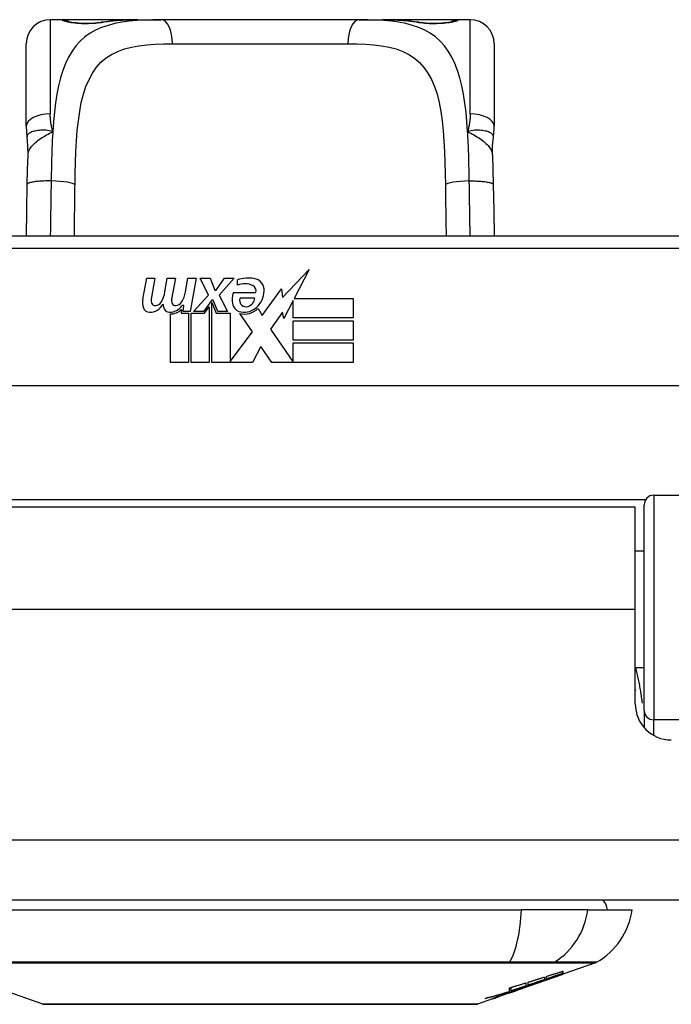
# Model space of a CAD drawing. Header units: inches. Extents: x 14 to 456, y 41 to 215.
# Tile 6 of 256: x 17.65 to 18.72, y 40.54 to 42.15. Entities that reach past the tile are written whole.
import ezdxf

# ---------------------------------------------------------------- set-up
doc = ezdxf.new("R2010")
doc.units = ezdxf.units.IN
doc.header["$MEASUREMENT"] = 0
doc.layers.add('Visible Edges(ANSI)', color=7, linetype='Continuous', lineweight=25)
doc.layers.add('Visible Tangent Edges(ANSI)', color=7, linetype='Continuous', lineweight=25)

msp = doc.modelspace()

# ---------------------------------------------------------------- linework, layer by layer
at = {"layer": 'Visible Edges(ANSI)'}
for p, q in [((17.7214, 42.1541), (17.7017, 42.1541)), ((17.8452, 42.1541), (17.7214, 42.1541)), ((17.8452, 42.1541), (17.8836, 42.1541)), ((18.2088, 42.1541), (17.8836, 42.1541)), ((18.2088, 42.1541), (18.2472, 42.1541)), ((18.371, 42.1541), (18.2472, 42.1541)), ((18.3907, 42.1541), (18.371, 42.1541)), ((17.6624, 41.9793), (17.6624, 42.1147)), ((18.4301, 42.1147), (18.4301, 41.9793)), ((18.7943, 41.7987), (17.2982, 41.7987)), ((18.0829, 41.6982), (18.1268, 41.7444)), ((18.1268, 41.7444), (18.1019, 41.6967)), ((17.8536, 41.6957), (17.8602, 41.73)), ((17.8602, 41.73), (17.8734, 41.73)), ((17.8734, 41.73), (17.8673, 41.6955)), ((17.8899, 41.7075), (17.8938, 41.73)), ((17.8938, 41.73), (17.907, 41.73)), ((17.907, 41.73), (17.9009, 41.6955)), ((17.9238, 41.7075), (17.9277, 41.73)), ((17.9277, 41.73), (17.9409, 41.73)), ((17.9409, 41.73), (17.9313, 41.6754)), ((17.9478, 41.73), (17.964, 41.73)), ((17.9613, 41.7019), (17.9478, 41.73)), ((17.964, 41.73), (17.9715, 41.7105)), ((17.9739, 41.7105), (17.9874, 41.73)), ((18.0036, 41.73), (17.979, 41.7021)), ((17.9874, 41.73), (18.0036, 41.73)), ((18.009, 41.7183), (18.009, 41.7273)), ((17.9715, 41.7105), (17.9739, 41.7105)), ((18.0024, 41.7063), (18.039, 41.7063)), ((18.0495, 41.6684), (18.0809, 41.7124)), ((18.0809, 41.7124), (18.0829, 41.6982)), ((17.937, 41.6754), (17.9613, 41.7019)), ((17.9667, 41.6938), (17.9534, 41.6754)), ((17.9688, 41.6938), (17.9667, 41.6938)), ((17.9667, 41.6902), (17.9742, 41.6726)), ((17.9667, 41.5917), (17.9667, 41.6902)), ((17.9766, 41.6754), (17.9688, 41.6938)), ((17.979, 41.7021), (17.9928, 41.6754)), ((18.0375, 41.6973), (18.0135, 41.6973)), ((18.1002, 41.6934), (18.0849, 41.664)), ((18.1002, 41.6646), (18.1002, 41.6934)), ((18.1019, 41.6967), (18.1989, 41.6967)), ((18.1989, 41.6967), (18.1989, 41.6646)), ((17.8989, 41.5917), (17.8989, 41.6712)), ((17.9169, 41.6787), (17.9163, 41.6726)), ((17.9163, 41.6726), (17.9286, 41.6726)), ((17.9208, 41.685), (17.9179, 41.685)), ((17.9199, 41.6754), (17.9208, 41.685)), ((17.9313, 41.6754), (17.9199, 41.6754)), ((17.9286, 41.6726), (17.9286, 41.5917)), ((17.9328, 41.6726), (17.955, 41.6726)), ((17.9328, 41.5917), (17.9328, 41.6726)), ((17.9534, 41.6754), (17.937, 41.6754)), ((17.955, 41.6726), (17.9625, 41.6829)), ((17.9625, 41.6829), (17.9625, 41.5917)), ((17.9742, 41.6726), (17.9967, 41.6726)), ((17.9928, 41.6754), (17.9766, 41.6754)), ((17.9967, 41.6726), (17.9967, 41.593)), ((18.0333, 41.642), (18.0126, 41.6718)), ((18.0426, 41.6799), (18.0495, 41.6684)), ((18.083, 41.6741), (18.0633, 41.646)), ((18.0849, 41.664), (18.083, 41.6741)), ((18.1989, 41.6646), (18.1002, 41.6646)), ((18.1002, 41.6601), (18.1989, 41.6601)), ((18.1002, 41.628), (18.1002, 41.6601)), ((18.1989, 41.6601), (18.1989, 41.628)), ((17.9967, 41.593), (18.0333, 41.642)), ((18.0633, 41.646), (18.1002, 41.5923)), ((18.1989, 41.628), (18.1002, 41.628)), ((18.1002, 41.6238), (18.1989, 41.6238)), ((18.1002, 41.5923), (18.1002, 41.6238)), ((18.1989, 41.6238), (18.1989, 41.5917)), ((18.0475, 41.6178), (18.0336, 41.5917)), ((18.0651, 41.5917), (18.0475, 41.6178)), ((17.9286, 41.5917), (17.8989, 41.5917)), ((17.9625, 41.5917), (17.9328, 41.5917)), ((18.0336, 41.5917), (17.9667, 41.5917)), ((18.1989, 41.5917), (18.0651, 41.5917)), ((19.2031, 41.553), (16.8893, 41.553)), ((18.6919, 41.3737), (19.2815, 41.3737)), ((18.6617, 41.3542), (17.4307, 41.3542)), ((18.6617, 41.1862), (18.6617, 41.3542)), ((18.6761, 41.0203), (18.6761, 41.358)), ((18.6761, 41.2817), (18.6617, 41.2817)), ((18.6617, 41.0312), (18.6617, 41.1862)), ((18.6761, 41.0907), (18.6617, 41.0907)), ((18.6761, 41.0203), (18.6761, 40.9926)), ((61.5002, 40.7092), (13.8952, 40.7092)), ((17.6175, 40.6934), (18.4749, 40.6934)), ((18.5837, 40.6934), (18.4749, 40.6934)), ((18.5837, 40.6934), (18.6565, 40.6934)), ((18.5966, 40.6065), (18.5427, 40.5877)), ((18.5427, 40.5878), (18.5417, 40.5874)), ((18.5417, 40.5873), (18.5417, 40.5875)), ((18.5422, 40.5889), (18.5422, 40.5926)), ((18.5427, 40.5927), (18.5427, 40.5883)), ((18.5427, 40.5879), (18.5427, 40.5877)), ((18.4754, 40.5641), (18.5417, 40.5873)), ((18.482, 40.5734), (18.482, 40.5684)), ((18.4857, 40.5697), (18.4857, 40.5746)), ((18.5009, 40.5733), (18.5009, 40.5738)), ((18.5125, 40.583), (18.5125, 40.5788)), ((18.516, 40.58), (18.516, 40.5841)), ((18.521, 40.5805), (18.521, 40.5812)), ((17.6894, 40.5388), (17.6112, 40.5662)), ((18.4754, 40.5641), (18.434, 40.5496)), ((18.454, 40.5583), (18.454, 40.5591)), ((18.4547, 40.5573), (18.4547, 40.5576)), ((18.4547, 40.5573), (18.4547, 40.557)), ((18.4552, 40.5595), (18.4552, 40.5652)), ((18.458, 40.5604), (18.458, 40.5661)), ((18.4667, 40.5612), (18.4667, 40.5615)), ((18.4737, 40.5636), (18.4737, 40.5637)), ((18.4825, 40.5681), (18.4741, 40.5651)), ((18.4741, 40.5651), (18.4741, 40.5654)), ((18.4767, 40.5647), (18.4767, 40.5651)), ((18.4789, 40.5659), (18.4789, 40.5666)), ((18.4275, 40.5474), (18.403, 40.5388)), ((18.4275, 40.5474), (18.4275, 40.5474)), ((18.4372, 40.5508), (18.4297, 40.5482)), ((18.4297, 40.5482), (18.4297, 40.5487)), ((18.4353, 40.5502), (18.4353, 40.5508)), ((18.4472, 40.5547), (18.4472, 40.555)), ((18.4472, 40.5543), (18.4472, 40.5547))]:
    msp.add_line(p, q, dxfattribs=at)
at = {"layer": 'Visible Edges(ANSI)', "flags": 128}
for points in [[(17.7294, 42.1515), (17.73, 42.1514), (17.7316, 42.151), (17.7369, 42.1501), (17.7441, 42.1492), (17.7524, 42.1486), (17.7615, 42.1484), (17.7704, 42.1486), (17.7787, 42.1493), (17.7856, 42.1502)], [(17.7856, 42.1502), (17.7998, 42.152), (17.8145, 42.1532), (17.8297, 42.1539), (17.8452, 42.1541)], [(18.2472, 42.1541), (18.2627, 42.1539), (18.2779, 42.1532), (18.2926, 42.152), (18.3069, 42.1502)], [(18.3069, 42.1502), (18.3138, 42.1493), (18.3221, 42.1486), (18.331, 42.1484), (18.34, 42.1486), (18.3484, 42.1492), (18.3556, 42.1501), (18.3608, 42.151), (18.3624, 42.1514), (18.3631, 42.1515)], [(17.6624, 41.9793), (17.6624, 41.9786), (17.6624, 41.9779), (17.6624, 41.9772), (17.6624, 41.9765), (17.6624, 41.9758), (17.6624, 41.9751), (17.6625, 41.9744), (17.6625, 41.9736), (17.6625, 41.9729), (17.6626, 41.9722), (17.6626, 41.9715), (17.6627, 41.9708), (17.6627, 41.9701), (17.6628, 41.9693), (17.6629, 41.9686), (17.6629, 41.9679), (17.663, 41.9672), (17.6631, 41.9665), (17.6631, 41.9657), (17.6632, 41.965), (17.6633, 41.9643), (17.6634, 41.9636), (17.6635, 41.9628), (17.6636, 41.9621)], [(18.4288, 41.9621), (18.4289, 41.9628), (18.429, 41.9636), (18.4291, 41.9643), (18.4292, 41.965), (18.4293, 41.9657), (18.4294, 41.9665), (18.4295, 41.9672), (18.4295, 41.9679), (18.4296, 41.9686), (18.4297, 41.9693), (18.4297, 41.9701), (18.4298, 41.9708), (18.4298, 41.9715), (18.4299, 41.9722), (18.4299, 41.9729), (18.4299, 41.9736), (18.43, 41.9744), (18.43, 41.9751), (18.43, 41.9758), (18.43, 41.9765), (18.4301, 41.9772), (18.4301, 41.9779), (18.4301, 41.9786), (18.4301, 41.9793)], [(17.6652, 41.9318), (17.6651, 41.947), (17.6636, 41.9621)], [(18.4273, 41.9318), (18.4273, 41.947), (18.4288, 41.9621)], [(17.6638, 41.8837), (17.6643, 41.908), (17.6652, 41.9318)], [(18.4273, 41.9318), (18.4281, 41.908), (18.4286, 41.8837)], [(17.6626, 41.7987), (17.6631, 41.8409), (17.6638, 41.8837)], [(18.4286, 41.8837), (18.4293, 41.8409), (18.4299, 41.7987)], [(18.6617, 41.0545), (18.6617, 41.0544), (18.6618, 41.0544), (18.6618, 41.0543), (18.6618, 41.0543), (18.6618, 41.0542), (18.6619, 41.0542), (18.6619, 41.0541), (18.6619, 41.054), (18.6619, 41.054), (18.6619, 41.0539), (18.662, 41.0539), (18.662, 41.0538), (18.662, 41.0538), (18.662, 41.0537), (18.6621, 41.0537), (18.6621, 41.0536), (18.6621, 41.0536), (18.6621, 41.0535), (18.6621, 41.0535), (18.6622, 41.0534), (18.6622, 41.0533), (18.6622, 41.0533), (18.6622, 41.0532), (18.6622, 41.0532)], [(18.4975, 40.5726), (18.4992, 40.5733), (18.501, 40.5739), (18.5027, 40.5745), (18.5045, 40.5752), (18.5063, 40.5758), (18.508, 40.5765), (18.5098, 40.5771), (18.5116, 40.5778), (18.5135, 40.5784), (18.5153, 40.5791), (18.5171, 40.5798), (18.519, 40.5805), (18.5209, 40.5811), (18.5227, 40.5818), (18.5246, 40.5825), (18.5265, 40.5832), (18.5284, 40.5839), (18.5304, 40.5846), (18.5323, 40.5853), (18.5343, 40.586), (18.5362, 40.5867), (18.5382, 40.5875), (18.5402, 40.5882), (18.5422, 40.5889)], [(18.516, 40.5841), (18.5171, 40.5845), (18.5182, 40.5848), (18.5193, 40.5852), (18.5204, 40.5856), (18.5216, 40.5859), (18.5227, 40.5863), (18.5238, 40.5866), (18.5249, 40.587), (18.526, 40.5873), (18.5271, 40.5877), (18.5282, 40.5881), (18.5294, 40.5884), (18.5305, 40.5888), (18.5316, 40.5891), (18.5327, 40.5895), (18.5338, 40.5898), (18.5349, 40.5902), (18.5361, 40.5906), (18.5372, 40.5909), (18.5383, 40.5913), (18.5394, 40.5916), (18.5405, 40.592), (18.5416, 40.5924), (18.5427, 40.5927)], [(18.5422, 40.5889), (18.5411, 40.5885), (18.54, 40.5882), (18.5389, 40.5878), (18.5379, 40.5874), (18.5368, 40.587), (18.5357, 40.5867), (18.5346, 40.5863), (18.5335, 40.5859), (18.5324, 40.5855), (18.5313, 40.5852), (18.5302, 40.5848), (18.5291, 40.5844), (18.528, 40.5841), (18.5269, 40.5837), (18.5258, 40.5833), (18.5247, 40.5829), (18.5236, 40.5826), (18.5225, 40.5822), (18.5214, 40.5818), (18.5204, 40.5814), (18.5193, 40.5811), (18.5182, 40.5807), (18.5171, 40.5803), (18.516, 40.58)], [(18.5427, 40.5883), (18.5419, 40.588), (18.541, 40.5877), (18.5401, 40.5874), (18.5393, 40.5871), (18.5384, 40.5867), (18.5375, 40.5864), (18.5366, 40.5861), (18.5357, 40.5858), (18.5348, 40.5854), (18.5339, 40.5851), (18.533, 40.5848), (18.532, 40.5845), (18.5311, 40.5841), (18.5302, 40.5838), (18.5293, 40.5835), (18.5284, 40.5831), (18.5274, 40.5828), (18.5265, 40.5825), (18.5256, 40.5821), (18.5247, 40.5818), (18.5237, 40.5815), (18.5228, 40.5811), (18.5219, 40.5808), (18.521, 40.5805)], [(18.521, 40.5805), (18.5219, 40.5808), (18.5228, 40.5811), (18.5237, 40.5814), (18.5246, 40.5817), (18.5255, 40.582), (18.5264, 40.5823), (18.5273, 40.5826), (18.5282, 40.5829), (18.5291, 40.5832), (18.53, 40.5835), (18.531, 40.5839), (18.5319, 40.5842), (18.5328, 40.5845), (18.5337, 40.5848), (18.5346, 40.5851), (18.5355, 40.5854), (18.5364, 40.5857), (18.5373, 40.586), (18.5382, 40.5863), (18.5391, 40.5866), (18.54, 40.5869), (18.5409, 40.5873), (18.5418, 40.5876), (18.5427, 40.5879)], [(18.4552, 40.5652), (18.4563, 40.5656), (18.4575, 40.5659), (18.4586, 40.5663), (18.4597, 40.5666), (18.4608, 40.5669), (18.4619, 40.5673), (18.463, 40.5676), (18.4642, 40.568), (18.4653, 40.5683), (18.4664, 40.5686), (18.4675, 40.569), (18.4686, 40.5693), (18.4697, 40.5697), (18.4708, 40.57), (18.472, 40.5703), (18.4731, 40.5707), (18.4742, 40.571), (18.4753, 40.5714), (18.4764, 40.5717), (18.4775, 40.5721), (18.4786, 40.5724), (18.4798, 40.5728), (18.4809, 40.5731), (18.482, 40.5734)], [(18.4741, 40.5651), (18.4751, 40.5654), (18.476, 40.5658), (18.477, 40.5661), (18.478, 40.5664), (18.479, 40.5667), (18.48, 40.567), (18.4809, 40.5673), (18.4819, 40.5676), (18.4829, 40.5679), (18.4839, 40.5682), (18.4848, 40.5685), (18.4858, 40.5688), (18.4868, 40.5692), (18.4878, 40.5695), (18.4887, 40.5698), (18.4897, 40.5701), (18.4907, 40.5704), (18.4917, 40.5707), (18.4926, 40.571), (18.4936, 40.5714), (18.4946, 40.5717), (18.4955, 40.572), (18.4965, 40.5723), (18.4975, 40.5726)], [(18.5009, 40.5733), (18.4998, 40.5729), (18.4988, 40.5725), (18.4978, 40.5722), (18.4968, 40.5718), (18.4957, 40.5714), (18.4947, 40.5711), (18.4937, 40.5707), (18.4926, 40.5703), (18.4916, 40.5699), (18.4906, 40.5696), (18.4895, 40.5692), (18.4885, 40.5688), (18.4874, 40.5685), (18.4864, 40.5681), (18.4854, 40.5677), (18.4843, 40.5673), (18.4833, 40.567), (18.4822, 40.5666), (18.4812, 40.5662), (18.4801, 40.5659), (18.4791, 40.5655), (18.4781, 40.5651), (18.477, 40.5648), (18.476, 40.5644)], [(18.4857, 40.5746), (18.4868, 40.575), (18.488, 40.5753), (18.4891, 40.5757), (18.4902, 40.576), (18.4913, 40.5763), (18.4924, 40.5767), (18.4935, 40.577), (18.4947, 40.5774), (18.4958, 40.5777), (18.4969, 40.5781), (18.498, 40.5784), (18.4991, 40.5788), (18.5002, 40.5791), (18.5013, 40.5795), (18.5025, 40.5799), (18.5036, 40.5802), (18.5047, 40.5806), (18.5058, 40.5809), (18.5069, 40.5813), (18.508, 40.5816), (18.5091, 40.582), (18.5103, 40.5823), (18.5114, 40.5827), (18.5125, 40.583)], [(18.5125, 40.5788), (18.5114, 40.5784), (18.5103, 40.578), (18.5091, 40.5776), (18.508, 40.5772), (18.5069, 40.5769), (18.5058, 40.5765), (18.5047, 40.5761), (18.5036, 40.5757), (18.5025, 40.5754), (18.5013, 40.575), (18.5002, 40.5746), (18.4991, 40.5742), (18.498, 40.5738), (18.4969, 40.5735), (18.4958, 40.5731), (18.4946, 40.5727), (18.4935, 40.5723), (18.4924, 40.572), (18.4913, 40.5716), (18.4902, 40.5712), (18.4891, 40.5708), (18.488, 40.5704), (18.4868, 40.5701), (18.4857, 40.5697)], [(18.5417, 40.5873), (18.54, 40.5867), (18.5383, 40.5862), (18.5367, 40.5856), (18.535, 40.585), (18.5333, 40.5844), (18.5316, 40.5838), (18.5299, 40.5832), (18.5282, 40.5826), (18.5265, 40.582), (18.5248, 40.5814), (18.5231, 40.5809), (18.5214, 40.5803), (18.5197, 40.5797), (18.5179, 40.5791), (18.5162, 40.5785), (18.5145, 40.5779), (18.5128, 40.5773), (18.5111, 40.5767), (18.5094, 40.5762), (18.5077, 40.5756), (18.506, 40.575), (18.5043, 40.5744), (18.5026, 40.5738), (18.5009, 40.5733)], [(18.4155, 40.5479), (18.4171, 40.5484), (18.4188, 40.5488), (18.4205, 40.5493), (18.4221, 40.5498), (18.4238, 40.5502), (18.4255, 40.5507), (18.4271, 40.5512), (18.4288, 40.5516), (18.4304, 40.5521), (18.4321, 40.5526), (18.4338, 40.5531), (18.4354, 40.5536), (18.4371, 40.5541), (18.4387, 40.5545), (18.4404, 40.555), (18.442, 40.5555), (18.4437, 40.556), (18.4454, 40.5565), (18.447, 40.557), (18.4487, 40.5575), (18.4503, 40.558), (18.4519, 40.5585), (18.4536, 40.559), (18.4552, 40.5595)], [(18.454, 40.5583), (18.4524, 40.5578), (18.4508, 40.5574), (18.4492, 40.5569), (18.4476, 40.5564), (18.446, 40.556), (18.4444, 40.5555), (18.4428, 40.5551), (18.4412, 40.5546), (18.4396, 40.5542), (18.438, 40.5537), (18.4364, 40.5533), (18.4348, 40.5529), (18.4332, 40.5524), (18.4316, 40.552), (18.43, 40.5516), (18.4284, 40.5511), (18.4268, 40.5507), (18.4252, 40.5503), (18.4235, 40.5499), (18.4219, 40.5495), (18.4203, 40.5491), (18.4187, 40.5487), (18.4171, 40.5483), (18.4155, 40.5479)], [(18.4789, 40.5659), (18.4773, 40.5654), (18.4758, 40.5649), (18.4743, 40.5644), (18.4728, 40.5639), (18.4713, 40.5634), (18.4697, 40.5629), (18.4682, 40.5624), (18.4667, 40.5619), (18.4652, 40.5614), (18.4636, 40.5609), (18.4621, 40.5604), (18.4606, 40.56), (18.459, 40.5595), (18.4575, 40.559), (18.456, 40.5585), (18.4544, 40.558), (18.4529, 40.5575), (18.4514, 40.5571), (18.4498, 40.5566), (18.4483, 40.5561), (18.4468, 40.5556), (18.4452, 40.5552), (18.4437, 40.5547), (18.4422, 40.5542)], [(18.4422, 40.5542), (18.4426, 40.5544), (18.4431, 40.5546), (18.4436, 40.5547), (18.4441, 40.5549), (18.4446, 40.5551), (18.4451, 40.5552), (18.4456, 40.5554), (18.4461, 40.5556), (18.4466, 40.5558), (18.4471, 40.5559), (18.4476, 40.5561), (18.4481, 40.5563), (18.4486, 40.5564), (18.4491, 40.5566), (18.4495, 40.5568), (18.45, 40.5569), (18.4505, 40.5571), (18.451, 40.5573), (18.4515, 40.5575), (18.452, 40.5576), (18.4525, 40.5578), (18.453, 40.558), (18.4535, 40.5581), (18.454, 40.5583)], [(18.4452, 40.5543), (18.4462, 40.5547), (18.4472, 40.555), (18.4482, 40.5554), (18.4492, 40.5557), (18.4502, 40.556), (18.4512, 40.5564), (18.4522, 40.5567), (18.4532, 40.557), (18.4541, 40.5574), (18.4551, 40.5577), (18.456, 40.558), (18.457, 40.5583), (18.4579, 40.5586), (18.4588, 40.5589), (18.4597, 40.5592), (18.4606, 40.5595), (18.4615, 40.5598), (18.4623, 40.5601), (18.4632, 40.5603), (18.464, 40.5606), (18.4648, 40.5609), (18.4655, 40.5611), (18.4663, 40.5614), (18.467, 40.5616)], [(18.4662, 40.5609), (18.4655, 40.5607), (18.4647, 40.5604), (18.4639, 40.5601), (18.4632, 40.5598), (18.4624, 40.5596), (18.4616, 40.5593), (18.4608, 40.559), (18.46, 40.5587), (18.4592, 40.5584), (18.4583, 40.5582), (18.4575, 40.5579), (18.4567, 40.5576), (18.4559, 40.5573), (18.4551, 40.557), (18.4543, 40.5567), (18.4535, 40.5565), (18.4527, 40.5562), (18.4519, 40.5559), (18.4511, 40.5556), (18.4503, 40.5553), (18.4495, 40.5551), (18.4487, 40.5548), (18.448, 40.5545), (18.4472, 40.5543)], [(18.4662, 40.5611), (18.466, 40.561), (18.4657, 40.561), (18.4654, 40.5609), (18.4651, 40.5608), (18.4648, 40.5606), (18.4644, 40.5605), (18.464, 40.5604), (18.4636, 40.5603), (18.4632, 40.5601), (18.4627, 40.56), (18.4622, 40.5598), (18.4617, 40.5596), (18.4612, 40.5595), (18.4607, 40.5593), (18.4601, 40.5591), (18.4596, 40.5589), (18.459, 40.5587), (18.4584, 40.5585), (18.4578, 40.5583), (18.4572, 40.5581), (18.4566, 40.5579), (18.456, 40.5577), (18.4554, 40.5575), (18.4547, 40.5573)], [(18.4547, 40.557), (18.4551, 40.5571), (18.4556, 40.5572), (18.456, 40.5574), (18.4564, 40.5576), (18.4569, 40.5577), (18.4573, 40.5579), (18.4578, 40.558), (18.4582, 40.5582), (18.4587, 40.5583), (18.4592, 40.5585), (18.4596, 40.5587), (18.4601, 40.5588), (18.4605, 40.559), (18.461, 40.5591), (18.4614, 40.5593), (18.4618, 40.5594), (18.4622, 40.5596), (18.4626, 40.5597), (18.463, 40.5599), (18.4634, 40.56), (18.4638, 40.5601), (18.4641, 40.5602), (18.4644, 40.5604), (18.4647, 40.5605)], [(18.482, 40.5684), (18.481, 40.5681), (18.48, 40.5677), (18.479, 40.5674), (18.478, 40.5671), (18.477, 40.5667), (18.476, 40.5664), (18.475, 40.5661), (18.474, 40.5657), (18.473, 40.5654), (18.472, 40.5651), (18.471, 40.5647), (18.47, 40.5644), (18.469, 40.564), (18.468, 40.5637), (18.467, 40.5634), (18.466, 40.563), (18.465, 40.5627), (18.464, 40.5624), (18.463, 40.562), (18.462, 40.5617), (18.461, 40.5614), (18.46, 40.561), (18.459, 40.5607), (18.458, 40.5604)], [(18.458, 40.5604), (18.459, 40.5607), (18.46, 40.561), (18.4611, 40.5613), (18.4621, 40.5616), (18.4631, 40.5619), (18.4641, 40.5623), (18.4651, 40.5626), (18.4662, 40.5629), (18.4672, 40.5632), (18.4682, 40.5635), (18.4692, 40.5639), (18.4703, 40.5642), (18.4713, 40.5645), (18.4723, 40.5648), (18.4733, 40.5651), (18.4743, 40.5655), (18.4754, 40.5658), (18.4764, 40.5661), (18.4774, 40.5664), (18.4784, 40.5668), (18.4794, 40.5671), (18.4804, 40.5674), (18.4815, 40.5677), (18.4825, 40.5681)], [(18.4647, 40.5605), (18.465, 40.5606), (18.4652, 40.5606), (18.4654, 40.5607), (18.4656, 40.5608), (18.4658, 40.5609), (18.4659, 40.5609), (18.4661, 40.561), (18.4662, 40.561), (18.4663, 40.5611), (18.4664, 40.5611), (18.4665, 40.5611), (18.4666, 40.5612), (18.4667, 40.5612), (18.4667, 40.5612), (18.4667, 40.5612), (18.4667, 40.5612), (18.4667, 40.5612), (18.4667, 40.5612), (18.4667, 40.5612), (18.4666, 40.5612), (18.4665, 40.5612), (18.4665, 40.5612), (18.4663, 40.5611), (18.4662, 40.5611)], [(18.4737, 40.5636), (18.4737, 40.5636), (18.4736, 40.5635), (18.4735, 40.5635), (18.4733, 40.5635), (18.4732, 40.5634), (18.473, 40.5633), (18.4728, 40.5632), (18.4725, 40.5632), (18.4723, 40.5631), (18.472, 40.563), (18.4717, 40.5629), (18.4714, 40.5627), (18.471, 40.5626), (18.4707, 40.5625), (18.4703, 40.5624), (18.4699, 40.5622), (18.4695, 40.5621), (18.4691, 40.5619), (18.4686, 40.5618), (18.4682, 40.5616), (18.4677, 40.5614), (18.4672, 40.5613), (18.4667, 40.5611), (18.4662, 40.5609)], [(18.467, 40.5616), (18.4677, 40.5618), (18.4683, 40.562), (18.4689, 40.5622), (18.4695, 40.5624), (18.47, 40.5626), (18.4705, 40.5627), (18.471, 40.5629), (18.4715, 40.563), (18.4719, 40.5632), (18.4723, 40.5633), (18.4726, 40.5634), (18.4729, 40.5635), (18.4732, 40.5636), (18.4734, 40.5636), (18.4736, 40.5637), (18.4738, 40.5637), (18.4739, 40.5638), (18.474, 40.5638), (18.4741, 40.5638), (18.4741, 40.5638), (18.474, 40.5638), (18.474, 40.5637), (18.4739, 40.5637), (18.4737, 40.5636)], [(18.4692, 40.5624), (18.4696, 40.5626), (18.47, 40.5627), (18.4704, 40.5628), (18.4708, 40.563), (18.4713, 40.5631), (18.4717, 40.5633), (18.4721, 40.5634), (18.4725, 40.5636), (18.4729, 40.5637), (18.4733, 40.5639), (18.4737, 40.564), (18.4741, 40.5642), (18.4745, 40.5643), (18.4749, 40.5644), (18.4753, 40.5646), (18.4757, 40.5647), (18.4761, 40.5649), (18.4765, 40.565), (18.4769, 40.5652), (18.4773, 40.5653), (18.4777, 40.5655), (18.4781, 40.5656), (18.4785, 40.5657), (18.4789, 40.5659)], [(18.476, 40.5644), (18.4762, 40.5645), (18.4764, 40.5645), (18.4765, 40.5646), (18.4766, 40.5646), (18.4767, 40.5647), (18.4767, 40.5647), (18.4766, 40.5647), (18.4765, 40.5647), (18.4764, 40.5646), (18.4762, 40.5646), (18.476, 40.5645), (18.4757, 40.5644), (18.4754, 40.5643), (18.475, 40.5642), (18.4746, 40.5641), (18.4742, 40.564), (18.4737, 40.5638), (18.4732, 40.5637), (18.4726, 40.5635), (18.472, 40.5633), (18.4713, 40.5631), (18.4707, 40.5629), (18.47, 40.5626), (18.4692, 40.5624)], [(18.4297, 40.5482), (18.4295, 40.5481), (18.4292, 40.548), (18.429, 40.5479), (18.4287, 40.5479), (18.4285, 40.5478), (18.4283, 40.5478), (18.4282, 40.5477), (18.428, 40.5477), (18.4279, 40.5476), (18.4278, 40.5476), (18.4277, 40.5476), (18.4276, 40.5476), (18.4275, 40.5476), (18.4275, 40.5476), (18.4274, 40.5476), (18.4274, 40.5476), (18.4274, 40.5476), (18.4275, 40.5476), (18.4275, 40.5477), (18.4276, 40.5477), (18.4276, 40.5478), (18.4277, 40.5478), (18.4278, 40.5479), (18.428, 40.548)], [(18.4275, 40.5474), (18.4277, 40.5475), (18.428, 40.5476), (18.4283, 40.5477), (18.4286, 40.5477), (18.4288, 40.5478), (18.4291, 40.5479), (18.4294, 40.548), (18.4297, 40.5481), (18.4299, 40.5482), (18.4302, 40.5483), (18.4305, 40.5484), (18.4307, 40.5485), (18.431, 40.5486), (18.4313, 40.5487), (18.4316, 40.5488), (18.4318, 40.5489), (18.4321, 40.549), (18.4324, 40.5491), (18.4326, 40.5492), (18.4329, 40.5493), (18.4332, 40.5494), (18.4335, 40.5494), (18.4337, 40.5495), (18.434, 40.5496)], [(18.428, 40.548), (18.4282, 40.5481), (18.4284, 40.5482), (18.4287, 40.5483), (18.4291, 40.5485), (18.4295, 40.5486), (18.43, 40.5488), (18.4306, 40.5491), (18.4312, 40.5493), (18.4318, 40.5495), (18.4325, 40.5498), (18.4333, 40.5501), (18.434, 40.5504), (18.4348, 40.5507), (18.4357, 40.551), (18.4366, 40.5513), (18.4375, 40.5516), (18.4384, 40.5519), (18.4393, 40.5523), (18.4403, 40.5526), (18.4413, 40.553), (18.4422, 40.5533), (18.4432, 40.5536), (18.4442, 40.554), (18.4452, 40.5543)], [(18.4377, 40.5513), (18.4374, 40.5512), (18.437, 40.551), (18.4367, 40.5509), (18.4364, 40.5508), (18.4362, 40.5507), (18.436, 40.5506), (18.4358, 40.5505), (18.4356, 40.5504), (18.4355, 40.5504), (18.4354, 40.5503), (18.4353, 40.5503), (18.4353, 40.5502), (18.4353, 40.5502), (18.4353, 40.5502), (18.4354, 40.5502), (18.4354, 40.5503), (18.4356, 40.5503), (18.4357, 40.5503), (18.4359, 40.5504), (18.4361, 40.5504), (18.4363, 40.5505), (18.4366, 40.5506), (18.4369, 40.5507), (18.4372, 40.5508)], [(18.4472, 40.5547), (18.4468, 40.5545), (18.4463, 40.5544), (18.4459, 40.5542), (18.4454, 40.5541), (18.4449, 40.5539), (18.4445, 40.5537), (18.444, 40.5536), (18.4435, 40.5534), (18.4431, 40.5533), (18.4426, 40.5531), (18.4422, 40.5529), (18.4417, 40.5528), (18.4413, 40.5526), (18.4409, 40.5525), (18.4405, 40.5523), (18.4401, 40.5522), (18.4398, 40.5521), (18.4394, 40.5519), (18.4391, 40.5518), (18.4388, 40.5517), (18.4385, 40.5516), (18.4382, 40.5515), (18.4379, 40.5514), (18.4377, 40.5513)], [(17.691, 40.5385), (17.6915, 40.5385), (17.6927, 40.5385), (17.6949, 40.5385), (17.6978, 40.5385), (17.7016, 40.5385), (17.7063, 40.5385), (17.7118, 40.5385), (17.7181, 40.5385), (17.7251, 40.5384), (17.733, 40.5384), (17.7416, 40.5384), (17.7509, 40.5384), (17.7609, 40.5384), (17.7715, 40.5384), (17.7829, 40.5383), (17.7949, 40.5383), (17.8074, 40.5383), (17.8206, 40.5384), (17.8343, 40.5384), (17.8485, 40.5384), (17.8632, 40.5384), (17.8783, 40.5384), (17.8939, 40.5384), (17.9099, 40.5385), (17.9263, 40.5385), (17.9429, 40.5385), (17.9598, 40.5385), (17.9768, 40.5385), (17.9939, 40.5385), (18.0112, 40.5385), (18.0286, 40.5385), (18.0461, 40.5385), (18.0636, 40.5385), (18.0811, 40.5385), (18.0984, 40.5385), (18.1156, 40.5385), (18.1325, 40.5385), (18.1493, 40.5385), (18.1659, 40.5385), (18.1822, 40.5385), (18.1983, 40.5384), (18.2139, 40.5384), (18.2291, 40.5384), (18.2439, 40.5384), (18.2581, 40.5384), (18.2718, 40.5384), (18.285, 40.5383), (18.2975, 40.5383), (18.3095, 40.5383), (18.3209, 40.5384), (18.3316, 40.5384), (18.3415, 40.5384), (18.3508, 40.5384), (18.3594, 40.5384), (18.3673, 40.5384), (18.3744, 40.5385), (18.3807, 40.5385), (18.3862, 40.5385), (18.3908, 40.5385), (18.3946, 40.5385), (18.3976, 40.5385), (18.3997, 40.5385), (18.401, 40.5385), (18.4014, 40.5385)]]:
    msp.add_lwpolyline(points, dxfattribs=at)
at = {"layer": 'Visible Edges(ANSI)'}
for centre, radius, start, end in [((17.7017, 42.1147), 0.0394, 90, 180), ((17.7214, 42.1344), 0.0197, 56.88, 90), ((18.371, 42.1344), 0.0197, 90, 123.12), ((18.3907, 42.1147), 0.0394, 0, 90), ((18.0271, 41.6694), 0.0607, 81.5605, 107.3343), ((18.0208, 41.69), 0.0307, 64.6784, 112.5609), ((18.0331, 41.7099), 0.0197, 356.5646, 81.5605), ((17.844, 41.7149), 0.0465, 328.5584, 350.8257), ((17.878, 41.7156), 0.0465, 327.5992, 350), ((18.0282, 41.6949), 0.0282, 156.1555, 203.8445), ((18.0298, 41.709), 0.0096, 343.5261, 64.6784), ((18.0131, 41.7111), 0.0398, 314.1684, 356.5646), ((17.8818, 41.6902), 0.0288, 169, 198.4748), ((17.8646, 41.6985), 0.0246, 269.6788, 333.9508), ((17.8795, 41.6934), 0.0123, 169.9922, 203.5487), ((17.8737, 41.6909), 0.006, 203.5487, 276.1027), ((17.873, 41.6974), 0.0126, 276.1027, 327.6083), ((17.9154, 41.6895), 0.0288, 183.6169, 196.9928), ((17.9131, 41.6934), 0.0123, 170, 203.5571), ((17.9073, 41.6909), 0.006, 203.5571, 276.03), ((17.9066, 41.6974), 0.0126, 276.03, 327.5992), ((18.0219, 41.6928), 0.00955, 151.4547, 231.1652), ((18.0208, 41.6994), 0.0168, 289.3797, 352.9975), ((17.8645, 41.6845), 0.0105, 198.4748, 269.6788), ((17.8975, 41.6841), 0.0101, 196.9928, 269.4776), ((17.8976, 41.6979), 0.024, 269.4776, 327.4114), ((17.8994, 41.6952), 0.024, 268.7952, 316.5849), ((18.0163, 41.6897), 0.0152, 203.8445, 265.0802), ((18.02, 41.704), 0.033, 257.079, 313.1785), ((18.02, 41.704), 0.0299, 260.4085, 314.1684), ((18.0228, 41.6939), 0.0109, 231.1652, 289.3797), ((18.6919, 41.358), 0.0157, 90, 180), ((18.7208, 41.0312), 0.0591, 180, 270), ((18.5777, 40.6856), 0.0394, 11.537, 36.8699), ((18.5395, 40.7098), 0.1181, 299.8169, 352.0587), ((18.5933, 40.6158), 0.00984, 289.29, 299.8169), ((17.691, 40.5434), 0.00492, 250.71, 269.8269), ((18.4014, 40.5434), 0.00492, 270.1731, 289.29)]:
    msp.add_arc(centre, radius, start, end, dxfattribs=at)
at = {"layer": 'Visible Tangent Edges(ANSI)'}
for p, q in [((17.7017, 42.1541), (17.7017, 41.9994)), ((17.7214, 42.1535), (17.7214, 42.1541)), ((18.371, 42.1541), (18.371, 42.1535)), ((18.3907, 41.9994), (18.3907, 42.1541)), ((17.9022, 42.1147), (18.1903, 42.1147)), ((17.2982, 41.779), (18.7943, 41.779)), ((18.6784, 41.366), (17.4141, 41.366)), ((18.6919, 41.3737), (18.6919, 41.0051)), ((18.6617, 41.1862), (17.4307, 41.1862)), ((18.999, 41.0051), (18.6919, 41.0051)), ((18.6919, 40.9797), (18.6919, 41.0051)), ((13.8952, 40.8082), (61.5002, 40.8082)), ((18.4546, 40.6065), (18.455, 40.6065)), ((18.5268, 40.6065), (18.5269, 40.6065)), ((18.4662, 40.5611), (18.4662, 40.5613)), ((18.4662, 40.5609), (18.4662, 40.561)), ((18.4377, 40.5513), (18.4377, 40.5517))]:
    msp.add_line(p, q, dxfattribs=at)
at = {"layer": 'Visible Tangent Edges(ANSI)', "flags": 128}
for points in [[(17.8836, 42.1541), (17.8699, 42.1539), (17.8566, 42.1535), (17.8436, 42.1527), (17.8311, 42.1515), (17.819, 42.1498), (17.8075, 42.1476), (17.7965, 42.1447), (17.786, 42.1412), (17.7762, 42.1369), (17.7671, 42.1318), (17.7587, 42.1258), (17.7509, 42.1189), (17.7439, 42.1111), (17.7375, 42.1023), (17.7319, 42.0927), (17.7268, 42.0822), (17.7224, 42.0708), (17.7185, 42.0586), (17.7153, 42.0456), (17.7126, 42.0318), (17.7103, 42.0174), (17.7085, 42.0023), (17.707, 41.9867), (17.7059, 41.9706)], [(17.7214, 42.1535), (17.7216, 42.1532), (17.7222, 42.1528), (17.7231, 42.1525), (17.7244, 42.152), (17.7261, 42.1516), (17.7281, 42.1511), (17.7304, 42.1507), (17.7329, 42.1502), (17.7358, 42.1497), (17.7389, 42.1493), (17.7422, 42.1489), (17.7457, 42.1486), (17.7494, 42.1483), (17.7531, 42.1481), (17.757, 42.148), (17.7608, 42.148), (17.7647, 42.148), (17.7685, 42.1482), (17.7723, 42.1484), (17.7759, 42.1486), (17.7794, 42.149), (17.7827, 42.1493), (17.7858, 42.1497), (17.7886, 42.1502)], [(17.7886, 42.1502), (17.7908, 42.1505), (17.793, 42.1509), (17.7952, 42.1512), (17.7974, 42.1515), (17.7996, 42.1518), (17.8018, 42.152), (17.8041, 42.1523), (17.8064, 42.1525), (17.8087, 42.1527), (17.811, 42.1529), (17.8134, 42.1531), (17.8157, 42.1532), (17.8181, 42.1534), (17.8205, 42.1535), (17.8229, 42.1536), (17.8253, 42.1537), (17.8278, 42.1538), (17.8302, 42.1539), (17.8327, 42.1539), (17.8352, 42.154), (17.8377, 42.154), (17.8402, 42.1541), (17.8427, 42.1541), (17.8452, 42.1541)], [(18.3866, 41.9706), (18.3854, 41.9867), (18.3839, 42.0023), (18.3821, 42.0173), (18.3799, 42.0318), (18.3772, 42.0456), (18.374, 42.0586), (18.3702, 42.0708), (18.3657, 42.0822), (18.3606, 42.0926), (18.3549, 42.1023), (18.3485, 42.111), (18.3415, 42.1188), (18.3337, 42.1258), (18.3253, 42.1318), (18.3162, 42.1369), (18.3064, 42.1412), (18.296, 42.1448), (18.2851, 42.1476), (18.2735, 42.1499), (18.2615, 42.1516), (18.2489, 42.1528), (18.2359, 42.1535), (18.2226, 42.154), (18.2088, 42.1541)], [(18.2472, 42.1541), (18.2497, 42.1541), (18.2523, 42.1541), (18.2548, 42.154), (18.2573, 42.154), (18.2598, 42.1539), (18.2622, 42.1539), (18.2647, 42.1538), (18.2671, 42.1537), (18.2695, 42.1536), (18.2719, 42.1535), (18.2743, 42.1534), (18.2767, 42.1532), (18.2791, 42.1531), (18.2814, 42.1529), (18.2837, 42.1527), (18.286, 42.1525), (18.2883, 42.1523), (18.2906, 42.152), (18.2928, 42.1518), (18.2951, 42.1515), (18.2973, 42.1512), (18.2995, 42.1509), (18.3017, 42.1505), (18.3038, 42.1502)], [(18.3038, 42.1502), (18.3067, 42.1497), (18.3098, 42.1493), (18.3131, 42.1489), (18.3166, 42.1486), (18.3202, 42.1483), (18.324, 42.1481), (18.3278, 42.148), (18.3317, 42.148), (18.3356, 42.148), (18.3394, 42.1482), (18.3431, 42.1484), (18.3468, 42.1486), (18.3503, 42.149), (18.3536, 42.1493), (18.3567, 42.1497), (18.3596, 42.1502), (18.3621, 42.1507), (18.3644, 42.1511), (18.3664, 42.1516), (18.368, 42.152), (18.3693, 42.1524), (18.3702, 42.1528), (18.3708, 42.1532), (18.371, 42.1535)], [(17.7424, 41.8831), (17.7427, 41.9016), (17.7432, 41.9199), (17.7439, 41.9379), (17.7448, 41.9553), (17.7461, 41.9721), (17.7478, 41.9882), (17.75, 42.0036), (17.7527, 42.0182), (17.7562, 42.0319), (17.7603, 42.0445), (17.7653, 42.0561), (17.771, 42.0665), (17.7775, 42.0759), (17.7849, 42.0842), (17.7932, 42.0913), (17.8024, 42.0972), (17.8125, 42.1021), (17.8233, 42.106), (17.835, 42.1091), (17.8473, 42.1114), (17.8602, 42.113), (17.8737, 42.114), (17.8877, 42.1145), (17.9022, 42.1147)], [(18.1903, 42.1147), (18.2048, 42.1145), (18.2188, 42.114), (18.2324, 42.113), (18.2453, 42.1114), (18.2576, 42.1091), (18.2692, 42.106), (18.28, 42.1021), (18.2901, 42.0972), (18.2992, 42.0912), (18.3075, 42.0841), (18.3149, 42.0758), (18.3215, 42.0664), (18.3273, 42.0559), (18.3322, 42.0443), (18.3364, 42.0317), (18.3398, 42.018), (18.3425, 42.0034), (18.3447, 41.9879), (18.3464, 41.9718), (18.3477, 41.955), (18.3487, 41.9376), (18.3493, 41.9198), (18.3498, 41.9016), (18.3501, 41.8831)], [(17.7059, 41.9706), (17.7055, 41.9717), (17.7052, 41.9729), (17.7049, 41.9741), (17.7046, 41.9753), (17.7043, 41.9765), (17.704, 41.9778), (17.7038, 41.979), (17.7035, 41.9802), (17.7033, 41.9814), (17.7031, 41.9826), (17.7029, 41.9838), (17.7027, 41.985), (17.7026, 41.9862), (17.7024, 41.9874), (17.7023, 41.9886), (17.7022, 41.9898), (17.7021, 41.991), (17.702, 41.9922), (17.7019, 41.9934), (17.7018, 41.9946), (17.7018, 41.9958), (17.7018, 41.997), (17.7017, 41.9982), (17.7017, 41.9994)], [(18.3907, 41.9994), (18.3907, 41.9982), (18.3907, 41.997), (18.3906, 41.9958), (18.3906, 41.9946), (18.3905, 41.9934), (18.3905, 41.9922), (18.3904, 41.991), (18.3903, 41.9898), (18.3901, 41.9886), (18.39, 41.9874), (18.3899, 41.9862), (18.3897, 41.985), (18.3895, 41.9838), (18.3893, 41.9826), (18.3891, 41.9814), (18.3889, 41.9802), (18.3887, 41.979), (18.3884, 41.9778), (18.3881, 41.9765), (18.3879, 41.9753), (18.3876, 41.9741), (18.3872, 41.9729), (18.3869, 41.9717), (18.3866, 41.9706)], [(17.7059, 41.9706), (17.7029, 41.9713), (17.6999, 41.9719), (17.697, 41.9723), (17.6942, 41.9726), (17.6915, 41.9727), (17.6889, 41.9727), (17.6863, 41.9726), (17.6838, 41.9724), (17.6815, 41.9722), (17.6792, 41.9718), (17.6771, 41.9714), (17.6751, 41.9709), (17.6732, 41.9704), (17.6715, 41.9698), (17.6699, 41.9691), (17.6685, 41.9684), (17.6673, 41.9677), (17.6662, 41.9669), (17.6653, 41.9662), (17.6646, 41.9654), (17.6641, 41.9646), (17.6638, 41.9637), (17.6636, 41.9629), (17.6636, 41.9621)], [(17.6652, 41.9318), (17.6653, 41.9336), (17.6657, 41.9354), (17.6662, 41.9372), (17.6668, 41.939), (17.6676, 41.9408), (17.6686, 41.9425), (17.6697, 41.9443), (17.671, 41.946), (17.6725, 41.9477), (17.674, 41.9494), (17.6757, 41.9511), (17.6775, 41.9527), (17.6795, 41.9544), (17.6815, 41.956), (17.6837, 41.9575), (17.6859, 41.9591), (17.6882, 41.9606), (17.6906, 41.962), (17.6931, 41.9635), (17.6956, 41.9649), (17.6981, 41.9663), (17.7007, 41.9677), (17.7033, 41.9691), (17.7059, 41.9706)], [(17.7059, 41.9706), (17.7057, 41.9673), (17.7055, 41.9641), (17.7053, 41.9608), (17.7051, 41.9575), (17.705, 41.9542), (17.7048, 41.9509), (17.7047, 41.9476), (17.7045, 41.9443), (17.7044, 41.9409), (17.7043, 41.9375), (17.7042, 41.9342), (17.7041, 41.9308), (17.704, 41.9274), (17.7039, 41.9239), (17.7038, 41.9205), (17.7037, 41.9171), (17.7036, 41.9137), (17.7035, 41.9102), (17.7035, 41.9068), (17.7034, 41.9033), (17.7033, 41.8998), (17.7033, 41.8964), (17.7032, 41.8929), (17.7032, 41.8894)], [(18.4288, 41.9621), (18.4288, 41.9629), (18.4287, 41.9637), (18.4283, 41.9646), (18.4278, 41.9654), (18.4271, 41.9662), (18.4262, 41.9669), (18.4252, 41.9677), (18.4239, 41.9684), (18.4225, 41.9691), (18.4209, 41.9698), (18.4192, 41.9704), (18.4174, 41.9709), (18.4154, 41.9714), (18.4132, 41.9718), (18.411, 41.9722), (18.4086, 41.9724), (18.4062, 41.9726), (18.4036, 41.9727), (18.401, 41.9727), (18.3982, 41.9726), (18.3954, 41.9723), (18.3925, 41.9719), (18.3896, 41.9713), (18.3866, 41.9706)], [(18.3866, 41.9706), (18.3892, 41.9691), (18.3918, 41.9677), (18.3944, 41.9663), (18.3969, 41.9649), (18.3994, 41.9635), (18.4018, 41.962), (18.4042, 41.9606), (18.4065, 41.9591), (18.4088, 41.9575), (18.4109, 41.956), (18.413, 41.9544), (18.4149, 41.9527), (18.4167, 41.9511), (18.4184, 41.9494), (18.42, 41.9477), (18.4214, 41.946), (18.4227, 41.9443), (18.4238, 41.9425), (18.4248, 41.9408), (18.4256, 41.939), (18.4263, 41.9372), (18.4268, 41.9354), (18.4271, 41.9336), (18.4273, 41.9318)], [(18.3893, 41.8894), (18.3892, 41.8929), (18.3892, 41.8964), (18.3891, 41.8999), (18.389, 41.9033), (18.389, 41.9068), (18.3889, 41.9103), (18.3888, 41.9137), (18.3888, 41.9172), (18.3887, 41.9206), (18.3886, 41.924), (18.3885, 41.9274), (18.3884, 41.9308), (18.3883, 41.9342), (18.3882, 41.9376), (18.388, 41.9409), (18.3879, 41.9443), (18.3878, 41.9476), (18.3876, 41.9509), (18.3875, 41.9543), (18.3873, 41.9575), (18.3871, 41.9608), (18.387, 41.9641), (18.3868, 41.9673), (18.3866, 41.9706)], [(17.7032, 41.8894), (17.7009, 41.8894), (17.6985, 41.8894), (17.6962, 41.8894), (17.6938, 41.8894), (17.6913, 41.8893), (17.6889, 41.8892), (17.6865, 41.8891), (17.6842, 41.8889), (17.6819, 41.8887), (17.6797, 41.8885), (17.6776, 41.8883), (17.6756, 41.888), (17.6737, 41.8877), (17.672, 41.8874), (17.6704, 41.8871), (17.669, 41.8867), (17.6678, 41.8864), (17.6667, 41.886), (17.6658, 41.8856), (17.6651, 41.8853), (17.6645, 41.8849), (17.6641, 41.8845), (17.6639, 41.8841), (17.6638, 41.8837)], [(17.7032, 41.8894), (17.7031, 41.8856), (17.7031, 41.8817), (17.703, 41.8779), (17.7029, 41.8741), (17.7029, 41.8703), (17.7028, 41.8664), (17.7027, 41.8626), (17.7027, 41.8588), (17.7026, 41.855), (17.7025, 41.8512), (17.7025, 41.8474), (17.7024, 41.8436), (17.7023, 41.8399), (17.7023, 41.8361), (17.7022, 41.8323), (17.7022, 41.8286), (17.7021, 41.8248), (17.702, 41.8211), (17.702, 41.8173), (17.702, 41.8136), (17.7019, 41.8099), (17.7019, 41.8062), (17.7018, 41.8024), (17.7018, 41.7987)], [(17.7413, 41.7988), (17.7413, 41.8022), (17.7413, 41.8057), (17.7414, 41.8091), (17.7414, 41.8126), (17.7415, 41.8161), (17.7415, 41.8196), (17.7415, 41.8231), (17.7416, 41.8266), (17.7416, 41.8301), (17.7417, 41.8336), (17.7417, 41.8371), (17.7418, 41.8406), (17.7418, 41.8441), (17.7419, 41.8477), (17.7419, 41.8512), (17.742, 41.8547), (17.742, 41.8583), (17.7421, 41.8618), (17.7421, 41.8653), (17.7422, 41.8689), (17.7422, 41.8725), (17.7423, 41.876), (17.7423, 41.8796), (17.7424, 41.8831)], [(18.3501, 41.8831), (18.3501, 41.8796), (18.3501, 41.876), (18.3502, 41.8725), (18.3502, 41.8689), (18.3503, 41.8654), (18.3503, 41.8618), (18.3504, 41.8583), (18.3504, 41.8548), (18.3505, 41.8512), (18.3505, 41.8477), (18.3506, 41.8442), (18.3506, 41.8406), (18.3507, 41.8371), (18.3507, 41.8336), (18.3508, 41.8301), (18.3508, 41.8266), (18.3509, 41.8231), (18.3509, 41.8196), (18.351, 41.8161), (18.351, 41.8126), (18.3511, 41.8091), (18.3511, 41.8057), (18.3511, 41.8022), (18.3512, 41.7987)], [(18.3893, 41.8894), (18.3916, 41.8894), (18.3939, 41.8894), (18.3963, 41.8894), (18.3987, 41.8894), (18.4011, 41.8893), (18.4035, 41.8892), (18.4059, 41.8891), (18.4082, 41.8889), (18.4105, 41.8887), (18.4127, 41.8885), (18.4148, 41.8883), (18.4168, 41.888), (18.4187, 41.8877), (18.4204, 41.8874), (18.422, 41.8871), (18.4234, 41.8867), (18.4247, 41.8864), (18.4257, 41.886), (18.4266, 41.8856), (18.4274, 41.8853), (18.4279, 41.8849), (18.4283, 41.8845), (18.4285, 41.8841), (18.4286, 41.8837)], [(18.3906, 41.7987), (18.3906, 41.8024), (18.3906, 41.8061), (18.3905, 41.8099), (18.3905, 41.8136), (18.3904, 41.8173), (18.3904, 41.8211), (18.3903, 41.8248), (18.3903, 41.8286), (18.3902, 41.8324), (18.3902, 41.8361), (18.3901, 41.8399), (18.39, 41.8437), (18.39, 41.8475), (18.3899, 41.8513), (18.3898, 41.8551), (18.3898, 41.8589), (18.3897, 41.8627), (18.3896, 41.8665), (18.3896, 41.8703), (18.3895, 41.8741), (18.3894, 41.8779), (18.3894, 41.8818), (18.3893, 41.8856), (18.3893, 41.8894)], [(18.6733, 41.0325), (18.673, 41.035), (18.6727, 41.0374), (18.6724, 41.0399), (18.672, 41.0424), (18.6717, 41.0448), (18.6713, 41.0473), (18.671, 41.0497), (18.6706, 41.0522), (18.6702, 41.0546), (18.6698, 41.0571), (18.6693, 41.0595), (18.6689, 41.0619), (18.6685, 41.0644), (18.668, 41.0668), (18.6675, 41.0692), (18.667, 41.0716), (18.6665, 41.074), (18.666, 41.0764), (18.6654, 41.0788), (18.6649, 41.0812), (18.6643, 41.0836), (18.6637, 41.086), (18.6631, 41.0883), (18.6625, 41.0907)], [(18.4558, 40.6075), (18.4229, 40.6075), (18.3896, 40.6074), (18.3559, 40.6074), (18.322, 40.6074), (18.2879, 40.6074), (18.2535, 40.6073), (18.219, 40.6073), (18.1844, 40.6073), (18.1496, 40.6073), (18.1149, 40.6073), (18.0802, 40.6073), (18.0454, 40.6073), (18.0107, 40.6073), (17.976, 40.6073), (17.9414, 40.6073), (17.9068, 40.6073), (17.8723, 40.6073), (17.838, 40.6073), (17.8039, 40.6074), (17.77, 40.6074), (17.7362, 40.6074), (17.7028, 40.6074), (17.6696, 40.6075), (17.6366, 40.6075)], [(17.6379, 40.6065), (17.6707, 40.6065), (17.7038, 40.6065), (17.7371, 40.6065), (17.7707, 40.6065), (17.8046, 40.6065), (17.8386, 40.6065), (17.8728, 40.6065), (17.9071, 40.6065), (17.9416, 40.6065), (17.9762, 40.6065), (18.0108, 40.6065), (18.0454, 40.6065), (18.0801, 40.6065), (18.1147, 40.6065), (18.1494, 40.6065), (18.184, 40.6065), (18.2185, 40.6065), (18.253, 40.6065), (18.2872, 40.6065), (18.3213, 40.6065), (18.355, 40.6065), (18.3886, 40.6065), (18.4217, 40.6065), (18.4546, 40.6065)], [(18.455, 40.6065), (18.4591, 40.6065), (18.4632, 40.6065), (18.4671, 40.6065), (18.471, 40.6065), (18.4748, 40.6065), (18.4786, 40.6065), (18.4822, 40.6065), (18.4858, 40.6065), (18.4892, 40.6065), (18.4926, 40.6065), (18.4959, 40.6065), (18.499, 40.6065), (18.502, 40.6065), (18.5049, 40.6065), (18.5077, 40.6065), (18.5104, 40.6065), (18.5129, 40.6065), (18.5153, 40.6065), (18.5176, 40.6065), (18.5197, 40.6065), (18.5217, 40.6065), (18.5235, 40.6065), (18.5252, 40.6065), (18.5268, 40.6065)], [(18.529, 40.6075), (18.5275, 40.6075), (18.5258, 40.6075), (18.524, 40.6075), (18.522, 40.6075), (18.5198, 40.6075), (18.5175, 40.6075), (18.5151, 40.6075), (18.5125, 40.6076), (18.5098, 40.6076), (18.5069, 40.6076), (18.504, 40.6076), (18.5009, 40.6076), (18.4977, 40.6076), (18.4943, 40.6076), (18.4909, 40.6076), (18.4873, 40.6076), (18.4837, 40.6075), (18.4799, 40.6075), (18.4761, 40.6075), (18.4722, 40.6075), (18.4682, 40.6075), (18.4641, 40.6075), (18.46, 40.6075), (18.4558, 40.6075)], [(18.5269, 40.6065), (18.5326, 40.6065), (18.538, 40.6065), (18.5431, 40.6065), (18.548, 40.6065), (18.5527, 40.6065), (18.5572, 40.6065), (18.5614, 40.6065), (18.5654, 40.6065), (18.5692, 40.6065), (18.5727, 40.6065), (18.576, 40.6065), (18.579, 40.6065), (18.5818, 40.6065), (18.5843, 40.6065), (18.5867, 40.6065), (18.5887, 40.6065), (18.5906, 40.6065), (18.5922, 40.6065), (18.5935, 40.6065), (18.5946, 40.6065), (18.5955, 40.6065), (18.5961, 40.6065), (18.5964, 40.6065), (18.5966, 40.6065)], [(18.5982, 40.6073), (18.5981, 40.6073), (18.5977, 40.6073), (18.5971, 40.6073), (18.5963, 40.6073), (18.5952, 40.6073), (18.5938, 40.6073), (18.5923, 40.6073), (18.5905, 40.6073), (18.5884, 40.6073), (18.5861, 40.6073), (18.5836, 40.6073), (18.5808, 40.6073), (18.5778, 40.6074), (18.5745, 40.6074), (18.571, 40.6074), (18.5673, 40.6074), (18.5633, 40.6074), (18.5591, 40.6074), (18.5547, 40.6074), (18.55, 40.6074), (18.5451, 40.6075), (18.54, 40.6075), (18.5346, 40.6075), (18.529, 40.6075)], [(17.7728, 40.5385), (17.7662, 40.5385), (17.76, 40.5385), (17.7539, 40.5385), (17.7481, 40.5386), (17.7426, 40.5386), (17.7373, 40.5386), (17.7323, 40.5386), (17.7275, 40.5386), (17.723, 40.5386), (17.7187, 40.5387), (17.7147, 40.5387), (17.711, 40.5387), (17.7076, 40.5387), (17.7044, 40.5387), (17.7016, 40.5387), (17.699, 40.5387), (17.6968, 40.5388), (17.6948, 40.5388), (17.6932, 40.5388), (17.6918, 40.5388), (17.6908, 40.5388), (17.69, 40.5388), (17.6896, 40.5388), (17.6894, 40.5388)], [(17.8173, 40.5385), (17.8153, 40.5385), (17.8133, 40.5385), (17.8114, 40.5385), (17.8094, 40.5385), (17.8074, 40.5385), (17.8055, 40.5385), (17.8036, 40.5385), (17.8016, 40.5385), (17.7997, 40.5385), (17.7978, 40.5385), (17.796, 40.5385), (17.7941, 40.5385), (17.7922, 40.5385), (17.7904, 40.5385), (17.7886, 40.5385), (17.7868, 40.5385), (17.785, 40.5385), (17.7832, 40.5385), (17.7814, 40.5385), (17.7797, 40.5385), (17.7779, 40.5385), (17.7762, 40.5385), (17.7745, 40.5385), (17.7728, 40.5385)], [(18.2751, 40.5385), (18.2589, 40.5385), (18.2419, 40.5386), (18.2243, 40.5386), (18.2061, 40.5386), (18.1873, 40.5387), (18.168, 40.5387), (18.1483, 40.5387), (18.1283, 40.5387), (18.108, 40.5388), (18.0875, 40.5388), (18.0669, 40.5388), (18.0461, 40.5388), (18.0254, 40.5388), (18.0047, 40.5388), (17.9841, 40.5388), (17.9638, 40.5387), (17.9438, 40.5387), (17.9242, 40.5387), (17.9049, 40.5387), (17.8861, 40.5386), (17.8679, 40.5386), (17.8504, 40.5386), (17.8335, 40.5385), (17.8173, 40.5385)], [(18.3197, 40.5385), (18.318, 40.5385), (18.3163, 40.5385), (18.3145, 40.5385), (18.3128, 40.5385), (18.3111, 40.5385), (18.3093, 40.5385), (18.3075, 40.5385), (18.3057, 40.5385), (18.3039, 40.5385), (18.3021, 40.5385), (18.3002, 40.5385), (18.2984, 40.5385), (18.2965, 40.5385), (18.2946, 40.5385), (18.2927, 40.5385), (18.2908, 40.5385), (18.2889, 40.5385), (18.287, 40.5385), (18.285, 40.5385), (18.2831, 40.5385), (18.2811, 40.5385), (18.2791, 40.5385), (18.2771, 40.5385), (18.2751, 40.5385)], [(18.403, 40.5388), (18.4029, 40.5388), (18.4024, 40.5388), (18.4017, 40.5388), (18.4006, 40.5388), (18.3992, 40.5388), (18.3976, 40.5388), (18.3956, 40.5388), (18.3933, 40.5387), (18.3908, 40.5387), (18.388, 40.5387), (18.3848, 40.5387), (18.3814, 40.5387), (18.3777, 40.5387), (18.3738, 40.5387), (18.3695, 40.5386), (18.365, 40.5386), (18.3602, 40.5386), (18.3552, 40.5386), (18.3499, 40.5386), (18.3443, 40.5386), (18.3385, 40.5385), (18.3325, 40.5385), (18.3262, 40.5385), (18.3197, 40.5385)]]:
    msp.add_lwpolyline(points, dxfattribs=at)
at = {"layer": 'Visible Tangent Edges(ANSI)'}
for centre, major_axis, ratio, start_param, end_param in [((17.7214, 42.1338), (0.0197, 0), 0.998051, 1.091081, 1.570796), ((17.7886, 42.1307), (-0.0031, 0.0194), 0.702907, 6.061108, 6.283185), ((17.8836, 42.1147), (0, 0.0394), 0.472046, 4.712389, 6.283185), ((18.2088, 42.1147), (0, 0.0394), 0.472046, 0, 1.570796), ((18.3038, 42.1307), (0.0031, 0.0194), 0.702907, 0, 0.222077), ((18.371, 42.1338), (0.0197, 0), 0.998051, 1.570796, 2.050029), ((17.7017, 41.9793), (-0.0394, 0), 0.508749, 4.712389, 6.283185), ((18.3907, 41.9793), (0.0394, 0), 0.508749, 0, 1.570796), ((17.7032, 41.8831), (0.0394, -0.0006), 0.159697, 0.093172, 1.573179), ((18.3893, 41.8831), (-0.0394, -0.0006), 0.159697, 4.710006, 6.190013), ((18.6919, 41.0203), (-0.0157, 0), 0.965926, 0, 1.570796), ((18.4363, 40.7098), (0, 0.1181), 0.32996, 3.665428, 4.573787), ((18.4733, 40.7098), (0, -0.1181), 0.943995, 0.523835, 1.432195), ((18.4542, 40.616), (0.00003, -0.00984), 0.32572, 0.259229, 0.522936), ((18.5244, 40.616), (-0.00008, -0.00984), 0.945463, 0.267645, 0.531352)]:
    msp.add_ellipse(centre, major_axis=major_axis, ratio=ratio, start_param=start_param, end_param=end_param, dxfattribs=at)

doc.saveas('drawing.dxf')
